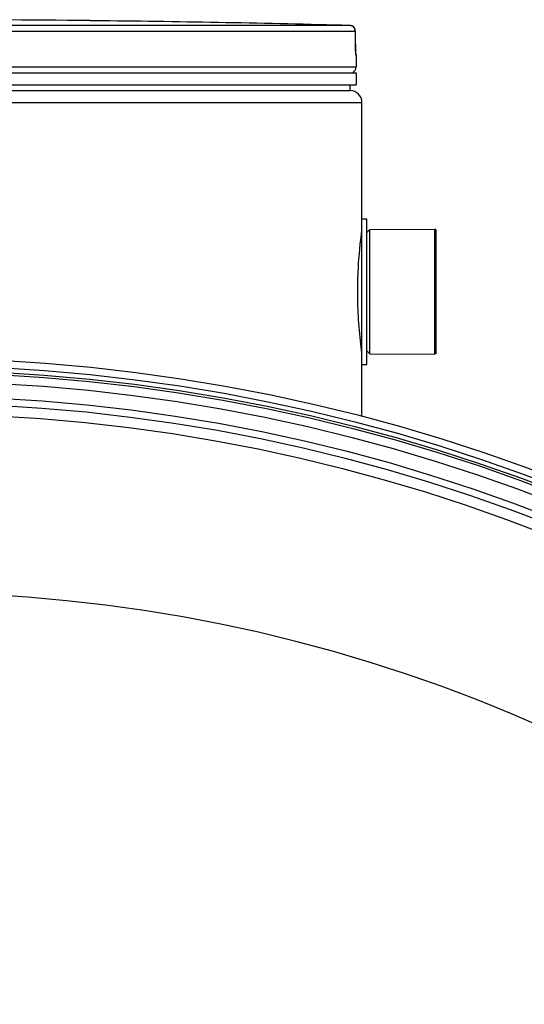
# Model space of a CAD drawing. Header units: millimetres. Extents: x 0 to 420, y 0 to 297.
# Tile 28 of 31: x 277 to 284, y 233 to 247. Entities that reach past the tile are written whole.
import ezdxf

# ---------------------------------------------------------------- set-up
doc = ezdxf.new("R2010")
doc.units = ezdxf.units.MM
doc.header["$LTSCALE"] = 23.1
doc.layers.get('0').update_dxf_attribs({"linetype": 'CONTINUOUS'})
for name, color, linetype in [('01_GLOBAL', 7, 'CONTINUOUS'), ('AXES_REF', 7, 'CONTINUOUS'), ('SURFACES', 7, 'CONTINUOUS')]:
    doc.layers.add(name, color=color, linetype=linetype)

msp = doc.modelspace()

# ---------------------------------------------------------------- linework, layer by layer
at = {"color": 9, "linetype": 'Continuous'}
for p, q in [((277.999, 246.887), (277.999, 246.887)), ((281.729, 246.818), (275.69, 246.818)), ((281.811, 246.733), (275.695, 246.733)), ((281.811, 246.733), (281.812, 246.734)), ((281.813, 246.542), (281.811, 246.733)), ((281.813, 246.542), (281.813, 246.543)), ((281.82, 246.393), (281.819, 246.393)), ((281.82, 246.221), (268.9, 246.221)), ((281.897, 243.819), (281.897, 242.163))]:
    msp.add_line(p, q, dxfattribs=at)
at = {"color": 7, "linetype": 'Continuous'}
for p, q in [((278.169, 246.885), (277.999, 246.887)), ((281.813, 246.535), (281.812, 246.734)), ((281.813, 246.521), (281.813, 246.539)), ((281.813, 246.508), (281.813, 246.525)), ((281.813, 246.492), (281.813, 246.511)), ((281.814, 246.477), (281.813, 246.495)), ((281.814, 246.463), (281.814, 246.48)), ((281.815, 246.453), (281.814, 246.466)), ((281.815, 246.444), (281.814, 246.455)), ((281.815, 246.436), (281.815, 246.446)), ((281.816, 246.429), (281.815, 246.438)), ((281.816, 246.418), (281.815, 246.434)), ((281.816, 246.42), (281.816, 246.426)), ((281.816, 246.415), (281.816, 246.42)), ((281.82, 246.393), (281.82, 246.221)), ((268.9, 246.136), (281.82, 246.136)), ((281.786, 246.136), (281.786, 246.14)), ((281.82, 246.136), (281.82, 245.966)), ((268.9, 245.966), (281.82, 245.966)), ((268.985, 245.881), (281.735, 245.881)), ((281.735, 245.881), (281.735, 245.966)), ((281.905, 241.946), (281.905, 244.037)), ((281.905, 244.037), (281.973, 244.037)), ((281.973, 241.946), (281.973, 244.037)), ((281.973, 243.841), (282.016, 243.884)), ((282.016, 243.884), (282.951, 243.888)), ((282.016, 242.099), (282.016, 243.884)), ((282.951, 242.094), (282.951, 243.888)), ((281.973, 242.141), (282.016, 242.099)), ((282.016, 242.099), (282.951, 242.094)), ((281.905, 241.946), (281.973, 241.946))]:
    msp.add_line(p, q, dxfattribs=at)
for points in [[(278.038, 246.886), (278, 246.887), (277.999, 246.887)], [(281.817, 246.409), (281.817, 246.409), (281.817, 246.408), (281.817, 246.408), (281.817, 246.408), (281.817, 246.408), (281.817, 246.409), (281.817, 246.41), (281.817, 246.411), (281.817, 246.413), (281.816, 246.415)]]:
    msp.add_lwpolyline(points, dxfattribs=at)
for radius in [25.874, 25.704]:
    msp.add_circle((275.36, 216.165), radius, dxfattribs=at)
at = {"color": 9, "linetype": 'Continuous'}
msp.add_circle((275.36, 216.165), 25.769, dxfattribs=at)
at = {"color": 7, "linetype": 'Continuous'}
for centre, radius, start, end in [((275.36, 1.379), 245.523, 89.3842, 90.6158), ((275.36, 1.379), 245.522, 88.51363, 89.34452), ((281.727, 246.733), 0.085, 0.4714, 88.5097), ((281.735, 246.393), 0.085, 0, 16.9474), ((281.735, 246.221), 0.085, 304.2644, 360), ((281.764, 246.14), 0.0221, 0, 31.3783)]:
    msp.add_arc(centre, radius, start, end, dxfattribs=at)
at = {"color": 9, "linetype": 'Continuous'}
for centre, radius, start, end in [((281.727, 246.737), 0.0809, 80.773, 88.4616), ((281.726, 246.734), 0.0841, 79.0843, 80.8147), ((281.726, 246.732), 0.0861, 73.5209, 79.0707), ((281.725, 246.731), 0.0876, 71.9797, 73.5335), ((281.725, 246.73), 0.0884, 65.3471, 71.9745), ((281.725, 246.731), 0.0879, 58.802, 65.3574), ((284.762, 246.557), 2.949, 180.2832, 182.0532)]:
    msp.add_arc(centre, radius, start, end, dxfattribs=at)
msp.add_open_spline([(281.811, 246.733), (281.811, 246.761), (281.794, 246.791), (281.771, 246.806)], degree=3, dxfattribs=at)
for points, knots in [([(281.819, 246.393), (281.813, 246.393), (281.821, 246.424), (281.815, 246.437), (281.814, 246.451)], [0, 0, 0, 0, 0.262647, 1, 1, 1, 1]), ([(281.819, 246.393), (281.819, 246.396), (281.818, 246.401), (281.818, 246.406), (281.817, 246.409)], [0, 0, 0, 0, 0.497732, 1, 1, 1, 1])]:
    msp.add_open_spline(points, degree=3, knots=knots, dxfattribs=at)
at = {"color": 7, "linetype": 'Continuous'}
for points, knots in [([(281.844, 242.991), (281.844, 243.103), (281.852, 243.401), (281.88, 243.698), (281.905, 243.883)], [0, 0, 0, 0, 0.373604, 1, 1, 1, 1]), ([(281.905, 242.101), (281.901, 242.13), (281.863, 242.425), (281.844, 242.723), (281.844, 242.991)], [0, 0, 0, 0, 0.097236, 1, 1, 1, 1])]:
    msp.add_open_spline(points, degree=3, knots=knots, dxfattribs=at)
at = {"layer": '01_GLOBAL', "color": 7, "linetype": 'Continuous'}
for p, q in [((268.985, 245.881), (281.735, 245.881)), ((281.905, 244.037), (281.905, 245.711)), ((281.905, 241.198), (281.905, 241.946))]:
    msp.add_line(p, q, dxfattribs=at)
at = {"layer": '01_GLOBAL', "color": 9, "linetype": 'Continuous'}
msp.add_line((268.815, 245.711), (281.905, 245.711), dxfattribs=at)
at = {"layer": '01_GLOBAL', "color": 7, "linetype": 'Continuous'}
msp.add_arc((281.735, 245.711), 0.17, 0, 90, dxfattribs=at)
at = {"layer": 'AXES_REF', "color": 7, "linetype": 'Continuous'}
for p, q in [((282.968, 243.884), (282.951, 243.884)), ((282.968, 243.884), (282.968, 242.099)), ((282.968, 242.099), (282.951, 242.099))]:
    msp.add_line(p, q, dxfattribs=at)
at = {"layer": 'SURFACES', "color": 7, "linetype": 'Continuous'}
for radius in [25.67, 25.33, 25.075]:
    msp.add_circle((275.36, 216.165), radius, dxfattribs=at)
at = {"layer": 'SURFACES', "color": 9, "linetype": 'Continuous'}
for radius in [25.541, 25.228]:
    msp.add_circle((275.36, 216.165), radius, dxfattribs=at)
at = {"layer": 'SURFACES', "color": 7, "linetype": 'Continuous'}
msp.add_arc((275.36, 216.165), 22.502, 92.9663, 87.0337, dxfattribs=at)

doc.saveas('drawing.dxf')
